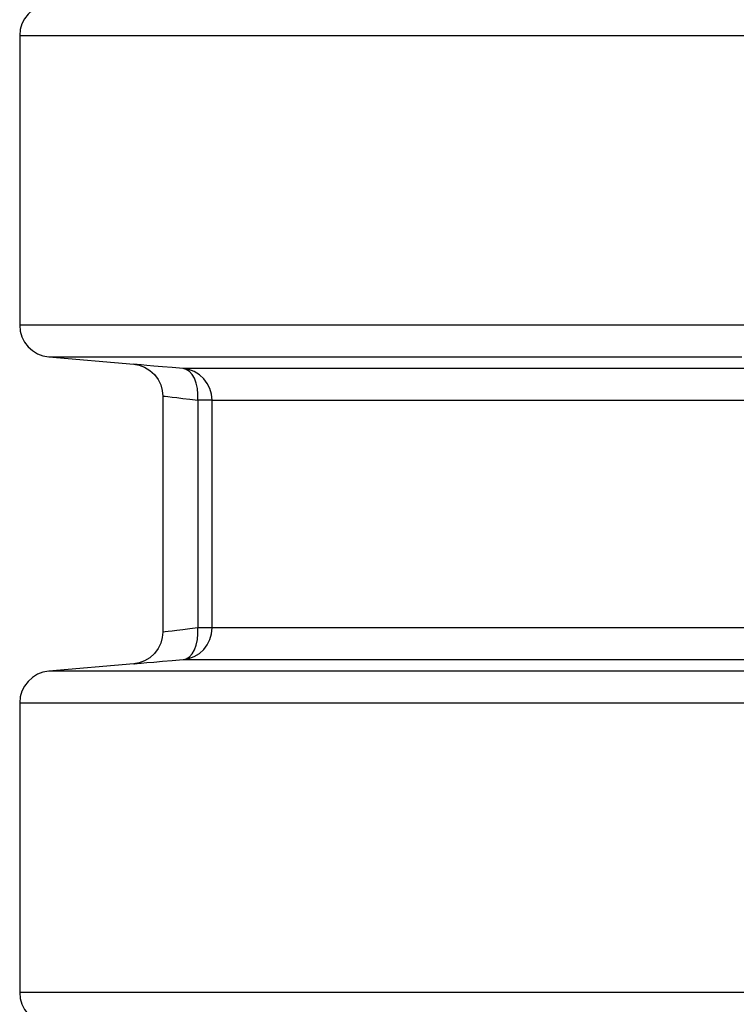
# Model space of a CAD drawing. Header units: millimetres. Extents: x 196 to 1773810, y -221320 to 153872.
# Tile 82 of 256: x 1114445 to 1114670, y -197593 to -197283. Entities that reach past the tile are written whole.
import ezdxf

# ---------------------------------------------------------------- set-up
doc = ezdxf.new("R2010")
doc.units = ezdxf.units.MM
doc.layers.add('00_Основной', color=163, linetype='Continuous', lineweight=40)

msp = doc.modelspace()

# ---------------------------------------------------------------- linework, layer by layer
at = {"layer": '00_Основной', "color": 252, "lineweight": 25, "ltscale": 10}
for p, q in [((1114444.64, -197288.17, 0.2), (1114444.64, -197379.34, 0.2)), ((1114453.77, -197389.3, 0.2), (1114480.51, -197391.64, 0.2)), ((1114489.64, -197401.55, 0.2), (1114489.64, -197475.96, 0.2)), ((1114500.72, -197402.92, 0.2), (1114500.72, -197474.59, 0.2)), ((1114505.15, -197474.59, 0.2), (1114505.15, -197402.92, 0.2)), ((1114480.51, -197485.86, 0.2), (1114453.77, -197488.2, 0.2)), ((1114444.64, -197498.17, 0.2), (1114444.64, -197589.34, 0.2))]:
    msp.add_line(p, q, dxfattribs=at)
at = {"layer": '00_Основной', "color": 252, "lineweight": 25, "ltscale": 10, "elevation": 0.2}
for points in [[(1114453.77, -197278.2), (1114451.95, -197278.54), (1114450.22, -197279.21), (1114448.64, -197280.16), (1114447.26, -197281.41), (1114446.15, -197282.89), (1114445.32, -197284.54), (1114444.81, -197286.32), (1114444.64, -197288.17)], [(1114444.64, -197288.17), (1114444.64, -197288.17), (1114444.98, -197288.17), (1114445.92, -197288.17), (1114447.46, -197288.17), (1114449.59, -197288.17), (1114452.33, -197288.17), (1114455.65, -197288.17), (1114459.56, -197288.17), (1114464.06, -197288.17), (1114469.14, -197288.17), (1114474.8, -197288.17), (1114481.05, -197288.17), (1114487.85, -197288.17), (1114495.24, -197288.17), (1114503.19, -197288.17), (1114511.68, -197288.17), (1114520.74, -197288.17), (1114530.34, -197288.17), (1114540.47, -197288.17), (1114551.14, -197288.17), (1114562.34, -197288.17), (1114574.05, -197288.17), (1114586.27, -197288.17), (1114598.99, -197288.17), (1114612.2, -197288.17), (1114625.9, -197288.17), (1114640.06, -197288.17), (1114654.7, -197288.17), (1114669.78, -197288.17), (1114685.3, -197288.17)], [(1114444.64, -197379.34), (1114444.81, -197381.19), (1114445.32, -197382.96), (1114446.15, -197384.62), (1114447.26, -197386.1), (1114448.64, -197387.34), (1114450.22, -197388.31), (1114451.95, -197388.98), (1114453.77, -197389.3)], [(1114672.65, -197379.34), (1114657.45, -197379.34), (1114642.7, -197379.34), (1114628.41, -197379.34), (1114614.61, -197379.34), (1114601.28, -197379.34), (1114588.45, -197379.34), (1114576.11, -197379.34), (1114564.29, -197379.34), (1114552.98, -197379.34), (1114542.2, -197379.34), (1114531.96, -197379.34), (1114522.25, -197379.34), (1114513.08, -197379.34), (1114504.48, -197379.34), (1114496.43, -197379.34), (1114488.95, -197379.34), (1114482.04, -197379.34), (1114475.7, -197379.34), (1114469.93, -197379.34), (1114464.75, -197379.34), (1114460.16, -197379.34), (1114456.16, -197379.34), (1114452.76, -197379.34), (1114449.93, -197379.34), (1114447.72, -197379.34), (1114446.1, -197379.34), (1114445.08, -197379.34), (1114444.66, -197379.34), (1114444.64, -197379.34)], [(1114453.77, -197389.3), (1114453.91, -197389.3), (1114454.63, -197389.3), (1114455.94, -197389.3), (1114457.84, -197389.3), (1114460.33, -197389.3), (1114463.41, -197389.3), (1114467.08, -197389.3), (1114471.34, -197389.3), (1114476.18, -197389.3), (1114481.58, -197389.3), (1114487.58, -197389.3), (1114494.14, -197389.3), (1114501.27, -197389.3), (1114508.94, -197389.3), (1114517.2, -197389.3), (1114525.99, -197389.3), (1114535.32, -197389.3), (1114545.2, -197389.3), (1114555.61, -197389.3), (1114566.53, -197389.3), (1114577.99, -197389.3), (1114589.94, -197389.3), (1114602.39, -197389.3), (1114615.34, -197389.3), (1114628.76, -197389.3), (1114642.68, -197389.3), (1114657.04, -197389.3), (1114671.86, -197389.3)], [(1114480.51, -197391.64), (1114482.22, -197391.94), (1114483.94, -197392.58), (1114485.58, -197393.56), (1114487.02, -197394.85), (1114488.17, -197396.4), (1114489.01, -197398.11), (1114489.48, -197399.87), (1114489.64, -197401.61)], [(1114496.03, -197392.96), (1114492.62, -197392.66), (1114489.54, -197392.4), (1114486.88, -197392.18), (1114484.63, -197392), (1114482.85, -197391.84), (1114481.57, -197391.73), (1114480.78, -197391.67), (1114480.51, -197391.64)], [(1114677, -197392.96), (1114666.45, -197392.96), (1114656.21, -197392.96), (1114646.25, -197392.96), (1114636.56, -197392.96), (1114627.18, -197392.96), (1114618.08, -197392.96), (1114609.29, -197392.96), (1114600.81, -197392.96), (1114592.62, -197392.96), (1114584.75, -197392.96), (1114577.2, -197392.96), (1114569.96, -197392.96), (1114563.05, -197392.96), (1114556.44, -197392.96), (1114550.18, -197392.96), (1114544.24, -197392.96), (1114538.64, -197392.96), (1114533.36, -197392.96), (1114528.42, -197392.96), (1114523.82, -197392.96), (1114519.56, -197392.96), (1114515.65, -197392.96), (1114512.08, -197392.96), (1114508.85, -197392.96), (1114505.97, -197392.96), (1114503.44, -197392.96), (1114501.26, -197392.96), (1114499.42, -197392.96), (1114497.94, -197392.96), (1114496.81, -197392.96), (1114496.03, -197392.96)], [(1114505.15, -197402.92), (1114504.98, -197401.07), (1114504.47, -197399.29), (1114503.64, -197397.64), (1114502.52, -197396.16), (1114501.16, -197394.92), (1114499.58, -197393.94), (1114497.85, -197393.3), (1114496.03, -197392.96)], [(1114500.72, -197402.92), (1114500.73, -197401.04), (1114500.55, -197399.22), (1114500.15, -197397.54), (1114499.6, -197396.05), (1114498.87, -197394.8), (1114498.02, -197393.86), (1114497.05, -197393.24), (1114496.03, -197392.96)], [(1114489.64, -197401.61), (1114489.82, -197401.64), (1114490.38, -197401.69), (1114491.29, -197401.8), (1114492.59, -197401.96), (1114494.1, -197402.13), (1114495.96, -197402.35), (1114498.18, -197402.62), (1114500.72, -197402.92)], [(1114505.15, -197402.92), (1114505.04, -197402.92), (1114504.8, -197402.92), (1114504.4, -197402.92), (1114503.89, -197402.92), (1114503.26, -197402.92), (1114502.51, -197402.92), (1114501.66, -197402.92), (1114500.72, -197402.92)], [(1114505.15, -197402.92), (1114505.94, -197402.92), (1114507.1, -197402.92), (1114508.61, -197402.92), (1114510.5, -197402.92), (1114512.73, -197402.92), (1114515.34, -197402.92), (1114518.29, -197402.92), (1114521.6, -197402.92), (1114525.28, -197402.92), (1114529.31, -197402.92), (1114533.7, -197402.92), (1114538.42, -197402.92), (1114543.5, -197402.92), (1114548.94, -197402.92), (1114554.71, -197402.92), (1114560.82, -197402.92), (1114567.27, -197402.92), (1114574.05, -197402.92), (1114581.18, -197402.92), (1114588.63, -197402.92), (1114596.4, -197402.92), (1114604.5, -197402.92), (1114612.92, -197402.92), (1114621.65, -197402.92), (1114630.7, -197402.92), (1114640.05, -197402.92), (1114649.7, -197402.92), (1114659.65, -197402.92), (1114669.91, -197402.92), (1114680.44, -197402.92)], [(1114489.64, -197475.9), (1114489.48, -197477.64), (1114489.01, -197479.4), (1114488.17, -197481.11), (1114487.02, -197482.66), (1114485.58, -197483.96), (1114483.94, -197484.93), (1114482.22, -197485.57), (1114480.51, -197485.86)], [(1114500.72, -197474.59), (1114498.18, -197474.9), (1114495.98, -197475.15), (1114494.12, -197475.38), (1114492.59, -197475.56), (1114491.31, -197475.7), (1114490.38, -197475.82), (1114489.82, -197475.89), (1114489.64, -197475.9), (1114489.64, -197475.9)], [(1114496.03, -197484.55), (1114497.85, -197484.23), (1114499.58, -197483.56), (1114501.16, -197482.59), (1114502.52, -197481.35), (1114503.64, -197479.87), (1114504.47, -197478.22), (1114504.98, -197476.44), (1114505.15, -197474.59)], [(1114496.03, -197484.55), (1114497.05, -197484.28), (1114498.02, -197483.65), (1114498.87, -197482.7), (1114499.6, -197481.46), (1114500.15, -197479.98), (1114500.55, -197478.28), (1114500.73, -197476.48), (1114500.72, -197474.59)], [(1114505.15, -197474.59), (1114505.04, -197474.59), (1114504.8, -197474.59), (1114504.4, -197474.59), (1114503.89, -197474.59), (1114503.26, -197474.59), (1114502.51, -197474.59), (1114501.66, -197474.59), (1114500.72, -197474.59)], [(1114680.44, -197474.59), (1114669.91, -197474.59), (1114659.65, -197474.59), (1114649.7, -197474.59), (1114640.05, -197474.59), (1114630.7, -197474.59), (1114621.65, -197474.59), (1114612.92, -197474.59), (1114604.5, -197474.59), (1114596.4, -197474.59), (1114588.63, -197474.59), (1114581.18, -197474.59), (1114574.05, -197474.59), (1114567.27, -197474.59), (1114560.82, -197474.59), (1114554.71, -197474.59), (1114548.94, -197474.59), (1114543.5, -197474.59), (1114538.42, -197474.59), (1114533.7, -197474.59), (1114529.31, -197474.59), (1114525.28, -197474.59), (1114521.6, -197474.59), (1114518.29, -197474.59), (1114515.34, -197474.59), (1114512.73, -197474.59), (1114510.5, -197474.59), (1114508.61, -197474.59), (1114507.1, -197474.59), (1114505.94, -197474.59), (1114505.15, -197474.59)], [(1114480.51, -197485.86), (1114480.51, -197485.86), (1114480.78, -197485.85), (1114481.56, -197485.78), (1114482.85, -197485.66), (1114484.64, -197485.52), (1114486.88, -197485.33), (1114489.54, -197485.1), (1114492.62, -197484.85), (1114496.03, -197484.55)], [(1114496.03, -197484.55), (1114496.81, -197484.55), (1114497.94, -197484.55), (1114499.42, -197484.55), (1114501.26, -197484.55), (1114503.44, -197484.55), (1114505.97, -197484.55), (1114508.85, -197484.55), (1114512.08, -197484.55), (1114515.65, -197484.55), (1114519.56, -197484.55), (1114523.82, -197484.55), (1114528.42, -197484.55), (1114533.36, -197484.55), (1114538.64, -197484.55), (1114544.24, -197484.55), (1114550.18, -197484.55), (1114556.44, -197484.55), (1114563.05, -197484.55), (1114569.96, -197484.55), (1114577.2, -197484.55), (1114584.75, -197484.55), (1114592.62, -197484.55), (1114600.81, -197484.55), (1114609.29, -197484.55), (1114618.08, -197484.55), (1114627.18, -197484.55), (1114636.56, -197484.55), (1114646.25, -197484.55), (1114656.21, -197484.55), (1114666.45, -197484.55), (1114677, -197484.55)], [(1114453.77, -197488.2), (1114451.95, -197488.54), (1114450.22, -197489.19), (1114448.64, -197490.17), (1114447.26, -197491.41), (1114446.15, -197492.89), (1114445.32, -197494.54), (1114444.81, -197496.32), (1114444.64, -197498.17)], [(1114679.12, -197488.2), (1114667.54, -197488.2), (1114656.22, -197488.2), (1114645.16, -197488.2), (1114634.38, -197488.2), (1114623.88, -197488.2), (1114613.65, -197488.2), (1114603.72, -197488.2), (1114594.06, -197488.2), (1114584.71, -197488.2), (1114575.65, -197488.2), (1114566.9, -197488.2), (1114558.45, -197488.2), (1114550.29, -197488.2), (1114542.46, -197488.2), (1114534.94, -197488.2), (1114527.74, -197488.2), (1114520.86, -197488.2), (1114514.29, -197488.2), (1114508.06, -197488.2), (1114502.16, -197488.2), (1114496.58, -197488.2), (1114491.34, -197488.2), (1114486.44, -197488.2), (1114481.86, -197488.2), (1114477.63, -197488.2), (1114473.74, -197488.2), (1114470.2, -197488.2), (1114466.99, -197488.2), (1114464.13, -197488.2), (1114461.62, -197488.2), (1114459.46, -197488.2), (1114457.64, -197488.2), (1114456.17, -197488.2), (1114455.04, -197488.2), (1114454.28, -197488.2), (1114453.86, -197488.2), (1114453.77, -197488.2)], [(1114444.64, -197498.17), (1114444.71, -197498.17), (1114445.09, -197498.17), (1114445.84, -197498.17), (1114446.93, -197498.17), (1114448.37, -197498.17), (1114450.16, -197498.17), (1114452.29, -197498.17), (1114454.77, -197498.17), (1114457.61, -197498.17), (1114460.78, -197498.17), (1114464.3, -197498.17), (1114468.16, -197498.17), (1114472.37, -197498.17), (1114476.91, -197498.17), (1114481.8, -197498.17), (1114487.02, -197498.17), (1114492.56, -197498.17), (1114498.45, -197498.17), (1114504.66, -197498.17), (1114511.19, -197498.17), (1114518.05, -197498.17), (1114525.23, -197498.17), (1114532.72, -197498.17), (1114540.54, -197498.17), (1114548.67, -197498.17), (1114557.09, -197498.17), (1114565.83, -197498.17), (1114574.87, -197498.17), (1114584.21, -197498.17), (1114593.85, -197498.17), (1114603.77, -197498.17), (1114613.98, -197498.17), (1114624.47, -197498.17), (1114635.24, -197498.17), (1114646.29, -197498.17), (1114657.59, -197498.17), (1114669.18, -197498.17), (1114681.02, -197498.17)], [(1114444.64, -197589.34), (1114444.81, -197591.19), (1114445.32, -197592.97), (1114446.15, -197594.62), (1114447.26, -197596.1), (1114448.64, -197597.34), (1114450.22, -197598.32), (1114451.95, -197598.98), (1114453.77, -197599.3)], [(1114681.02, -197589.34), (1114669.18, -197589.34), (1114657.59, -197589.34), (1114646.29, -197589.34), (1114635.24, -197589.34), (1114624.47, -197589.34), (1114613.98, -197589.34), (1114603.77, -197589.34), (1114593.85, -197589.34), (1114584.21, -197589.34), (1114574.87, -197589.34), (1114565.83, -197589.34), (1114557.09, -197589.34), (1114548.67, -197589.34), (1114540.54, -197589.34), (1114532.72, -197589.34), (1114525.23, -197589.34), (1114518.05, -197589.34), (1114511.19, -197589.34), (1114504.66, -197589.34), (1114498.45, -197589.34), (1114492.56, -197589.34), (1114487.02, -197589.34), (1114481.8, -197589.34), (1114476.91, -197589.34), (1114472.37, -197589.34), (1114468.16, -197589.34), (1114464.3, -197589.34), (1114460.78, -197589.34), (1114457.61, -197589.34), (1114454.77, -197589.34), (1114452.29, -197589.34), (1114450.16, -197589.34), (1114448.37, -197589.34), (1114446.93, -197589.34), (1114445.84, -197589.34), (1114445.09, -197589.34), (1114444.71, -197589.34), (1114444.64, -197589.34)]]:
    msp.add_lwpolyline(points, dxfattribs=at)

doc.saveas('drawing.dxf')
